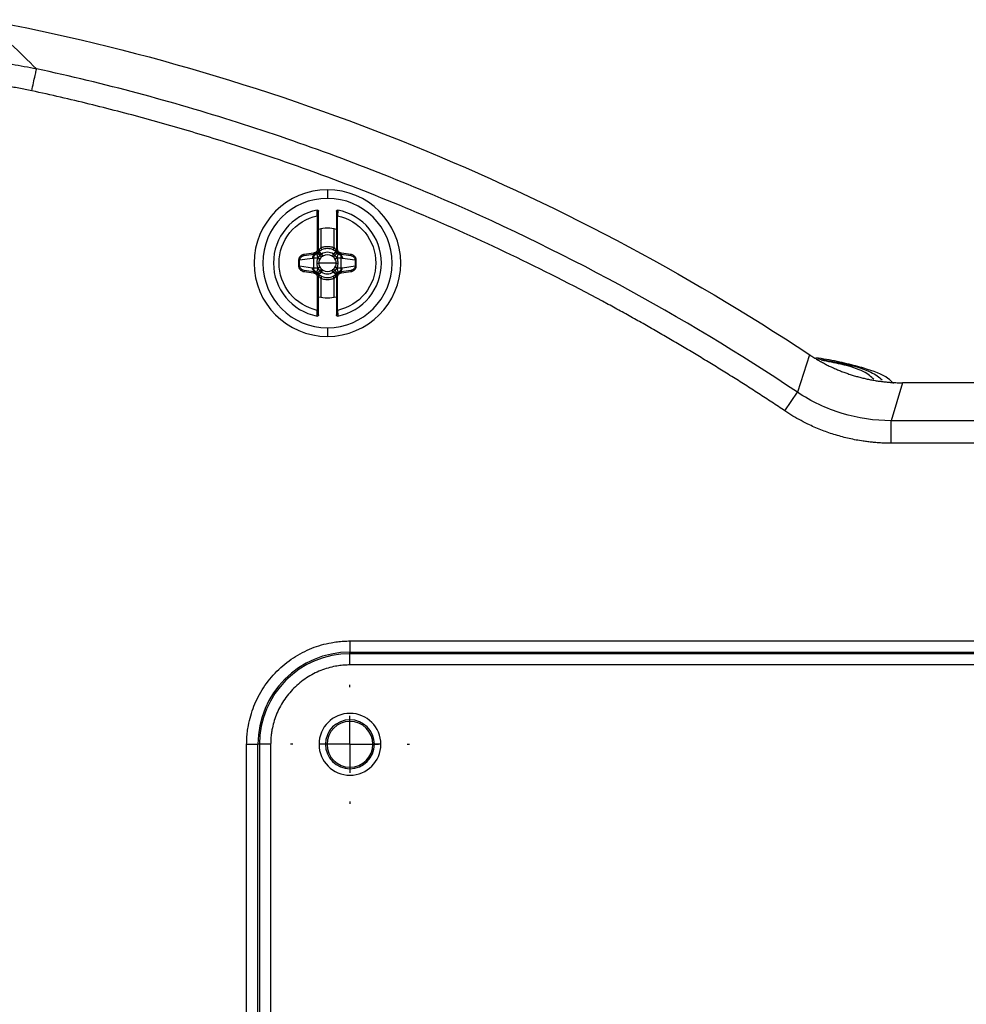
# Model space of a CAD drawing. Header units: millimetres. Extents: x 0 to 1118, y 0 to 864.
# Tile 4 of 48: x 196 to 280, y 264 to 351. Entities that reach past the tile are written whole.
import ezdxf

# ---------------------------------------------------------------- set-up
doc = ezdxf.new("R2010")
doc.units = ezdxf.units.MM
doc.linetypes.add('CENTERX2', pattern=[20.32, 12.7, -2.54, 2.54, -2.54])
doc.layers.add('CENTER', color=40, linetype='CENTERX2')

# ---------------------------------------------------------------- blocks, each defined once
blk = doc.blocks.new('SW_CENTERMARKSYMBOL_8')
at = {"layer": 'CENTER', "color": 0}
for p, q in [((0, 5.08), (0, 5.29)), ((0, 0), (0, 2.54)), ((-5.08, 0), (-5.29, 0)), ((0, 0), (-2.54, 0)), ((0, 0), (0, -2.54)), ((0, 0), (2.54, 0)), ((5.08, 0), (5.29, 0)), ((0, -5.08), (0, -5.29))]:
    blk.add_line(p, q, dxfattribs=at)

msp = doc.modelspace()

# ---------------------------------------------------------------- linework, layer by layer
for p, q in [((223.458, 336.154), (223.458, 335.386)), ((222.558, 333.841), (222.558, 330.901)), ((222.658, 330.901), (222.658, 333.841)), ((224.258, 333.841), (224.258, 330.901)), ((224.358, 330.901), (224.358, 333.841)), ((222.858, 332.681), (222.858, 330.995)), ((224.058, 330.995), (224.058, 332.678)), ((222.658, 330.736), (222.658, 330.901)), ((224.258, 330.901), (224.358, 330.901)), ((224.258, 330.901), (224.258, 330.736)), ((222.121, 330.047), (220.985, 329.887)), ((221.239, 330.252), (221.39, 330.299)), ((222.223, 330.515), (221.377, 330.396)), ((221.391, 330.297), (222.237, 330.416)), ((222.237, 330.416), (222.223, 330.515)), ((222.237, 330.416), (222.428, 330.443)), ((222.25, 329.199), (222.25, 330.074)), ((222.641, 330.593), (222.641, 330.593)), ((222.71, 330.681), (222.698, 330.672)), ((224.246, 330.65), (224.235, 330.66)), ((224.27, 330.611), (224.27, 330.611)), ((224.489, 330.443), (224.68, 330.416)), ((224.667, 329.199), (224.667, 330.074)), ((224.68, 330.416), (225.526, 330.297)), ((225.54, 330.396), (224.694, 330.515)), ((225.931, 329.887), (224.796, 330.047)), ((225.526, 330.297), (225.54, 330.396)), ((225.526, 330.299), (225.678, 330.252)), ((220.985, 329.887), (220.895, 329.887)), ((220.895, 329.887), (220.895, 329.385)), ((220.985, 329.385), (220.985, 329.887)), ((220.985, 329.385), (222.121, 329.226)), ((223.458, 329.636), (222.702, 329.636)), ((224.215, 329.636), (223.458, 329.636)), ((224.796, 329.226), (225.931, 329.385)), ((225.931, 329.887), (225.931, 329.385)), ((225.931, 329.385), (226.022, 329.385)), ((226.022, 329.385), (226.022, 329.887)), ((221.39, 328.974), (221.239, 329.021)), ((221.391, 328.976), (221.377, 328.877)), ((221.377, 328.877), (222.223, 328.758)), ((222.237, 328.857), (221.391, 328.976)), ((222.428, 328.83), (222.237, 328.857)), ((222.558, 328.371), (222.558, 325.432)), ((222.658, 328.371), (222.558, 328.371)), ((222.647, 328.662), (222.647, 328.662)), ((222.658, 328.371), (222.658, 328.537)), ((222.658, 325.432), (222.658, 328.371)), ((222.671, 328.622), (222.682, 328.612)), ((222.858, 328.278), (222.858, 326.591)), ((224.058, 326.595), (224.058, 328.278)), ((224.207, 328.592), (224.218, 328.601)), ((224.258, 328.537), (224.258, 328.371)), ((224.258, 328.371), (224.258, 325.432)), ((224.276, 328.68), (224.276, 328.679)), ((224.358, 325.432), (224.358, 328.371)), ((224.68, 328.857), (224.489, 328.83)), ((225.526, 328.976), (224.68, 328.857)), ((224.68, 328.857), (224.694, 328.758)), ((224.694, 328.758), (225.54, 328.877)), ((225.678, 329.021), (225.526, 328.974)), ((223.458, 323.886), (223.458, 323.118)), ((266.34, 321.484), (265.26, 318.148)), ((274.608, 318.996), (273.587, 315.621)), ((274.696, 318.996), (274.608, 318.996)), ((274.697, 318.996), (274.696, 318.996)), ((522.19, 318.996), (274.697, 318.996)), ((264.15, 316.488), (265.26, 318.148)), ((273.587, 313.623), (273.587, 315.621)), ((364.271, 315.621), (273.587, 315.621)), ((523.33, 313.623), (273.587, 313.623)), ((225.458, 296.051), (571.458, 296.051)), ((225.458, 296.051), (225.458, 295.052)), ((225.458, 295.052), (571.458, 295.052)), ((225.458, 294.916), (225.458, 295.052)), ((571.458, 294.916), (225.458, 294.916)), ((225.458, 293.917), (225.458, 294.916)), ((571.458, 293.917), (225.458, 293.917)), ((216.274, 225.866), (216.274, 286.866)), ((216.274, 286.866), (217.272, 286.866)), ((217.272, 225.866), (217.272, 286.866)), ((217.409, 286.866), (217.272, 286.866)), ((217.409, 286.866), (217.409, 225.866)), ((218.407, 286.866), (217.409, 286.866)), ((218.407, 286.866), (218.407, 225.866)), ((223.283, 286.866), (222.708, 286.866)), ((223.419, 286.866), (223.283, 286.866)), ((227.633, 286.866), (227.498, 286.866)), ((228.208, 286.866), (227.633, 286.866))]:
    msp.add_line(p, q)
for centre, radius, start, end in [((223.458, 329.636), 6.518, 90, 270), ((223.458, 329.636), 6.518, 270, 90), ((223.458, 329.636), 5.75, 90, 270), ((223.458, 329.636), 5.75, 270, 90), ((223.458, 329.636), 4.8, 101.03971, 258.96029), ((223.458, 329.636), 4.8, 281.03971, 78.96029), ((223.458, 329.636), 3.1, 75.04475, 104.95525), ((223.458, 329.636), 1.285, 66.17222, 113.82504), ((222.497, 330.073), 0.377, 100.54116, 183.93083), ((223.458, 329.636), 0.746, 56.66652, 123.04078), ((226.146, 329.244), 2.457, 151.033, 156.05923), ((227.433, 324.257), 6.587, 117.99226, 120.1657), ((219.483, 335.015), 6.587, 297.99226, 300.1657), ((224.42, 329.2), 0.377, 280.54116, 3.93083), ((220.771, 330.029), 2.457, 331.033, 336.05923), ((223.458, 329.636), 1.285, 246.17295, 293.82524), ((223.458, 329.636), 0.746, 236.66652, 303.04078), ((223.458, 329.636), 3.1, 255.04475, 284.95525), ((225.458, 286.866), 8.186, 90, 180), ((225.458, 286.866), 8.05, 90, 180), ((225.458, 286.866), 2.75, 0, 180), ((225.458, 286.866), 2.175, 0, 180), ((225.458, 286.866), 2.039, 0, 180), ((225.458, 286.866), 2.75, 180, 0), ((225.458, 286.866), 2.175, 180, 0), ((225.458, 286.866), 2.039, 180, 0)]:
    msp.add_arc(centre, radius, start, end)
for points in [[(197.586, 346.9), (196.065, 348.382), (194.554, 349.836), (193.053, 351.266)], [(222.716, 330.829), (222.704, 330.812), (222.694, 330.793), (222.686, 330.775)], [(222.858, 330.995), (222.803, 330.946), (222.753, 330.884), (222.716, 330.829)], [(224.215, 330.808), (224.177, 330.866), (224.121, 330.939), (224.058, 330.995)], [(224.231, 330.778), (224.226, 330.788), (224.221, 330.798), (224.215, 330.808)], [(222.25, 330.074), (222.207, 330.062), (222.164, 330.053), (222.121, 330.047)], [(222.428, 330.443), (222.451, 330.446), (222.472, 330.45), (222.491, 330.455)], [(222.598, 330.119), (222.591, 330.104), (222.583, 330.089), (222.575, 330.074)], [(222.575, 330.074), (222.656, 330.031), (222.737, 329.985), (222.793, 329.952)], [(222.598, 330.119), (222.68, 330.079), (222.765, 330.041), (222.826, 330.017)], [(222.622, 330.592), (222.628, 330.601), (222.634, 330.609), (222.642, 330.619)], [(222.641, 330.593), (222.636, 330.595), (222.63, 330.594), (222.622, 330.592)], [(222.71, 330.681), (222.679, 330.659), (222.655, 330.628), (222.641, 330.593)], [(222.71, 330.681), (222.68, 330.659), (222.655, 330.627), (222.641, 330.593)], [(222.669, 330.736), (222.675, 330.695), (222.665, 330.652), (222.642, 330.619)], [(222.669, 330.736), (222.662, 330.736), (222.658, 330.736), (222.658, 330.736)], [(222.686, 330.775), (222.699, 330.727), (222.69, 330.673), (222.661, 330.64)], [(222.661, 330.64), (222.669, 330.649), (222.68, 330.659), (222.693, 330.669)], [(222.686, 330.775), (222.679, 330.761), (222.674, 330.747), (222.669, 330.736)], [(222.693, 330.669), (222.699, 330.673), (222.705, 330.677), (222.71, 330.681)], [(222.702, 329.636), (222.702, 329.746), (222.739, 329.854), (222.793, 329.952)], [(222.793, 329.952), (222.805, 329.974), (222.815, 329.996), (222.826, 330.017)], [(222.796, 330.303), (222.844, 330.255), (222.889, 330.21), (222.923, 330.176)], [(222.826, 330.017), (222.854, 330.079), (222.882, 330.135), (222.923, 330.176)], [(222.937, 330.438), (222.93, 330.435), (222.924, 330.432), (222.917, 330.43)], [(222.917, 330.43), (222.955, 330.361), (222.99, 330.291), (223.013, 330.239)], [(222.923, 330.176), (222.948, 330.201), (222.979, 330.221), (223.013, 330.239)], [(222.937, 330.438), (222.98, 330.372), (223.021, 330.309), (223.052, 330.262)], [(223.013, 330.239), (223.026, 330.246), (223.039, 330.254), (223.052, 330.262)], [(223.868, 330.259), (223.9, 330.307), (223.941, 330.369), (223.984, 330.436)], [(223.868, 330.259), (223.879, 330.253), (223.89, 330.246), (223.9, 330.241)], [(223.9, 330.241), (223.936, 330.222), (223.968, 330.202), (223.994, 330.176)], [(223.996, 330.433), (223.992, 330.434), (223.988, 330.435), (223.984, 330.436)], [(224.12, 330.303), (224.073, 330.255), (224.028, 330.21), (223.994, 330.176)], [(223.994, 330.176), (224.035, 330.135), (224.063, 330.079), (224.091, 330.017)], [(224.091, 330.017), (224.152, 330.041), (224.237, 330.079), (224.319, 330.119)], [(224.091, 330.017), (224.101, 329.996), (224.112, 329.974), (224.123, 329.952)], [(224.123, 329.952), (224.178, 329.854), (224.215, 329.746), (224.215, 329.636)], [(224.26, 330.639), (224.229, 330.672), (224.218, 330.728), (224.231, 330.778)], [(224.249, 330.736), (224.245, 330.748), (224.239, 330.763), (224.231, 330.778)], [(224.235, 330.66), (224.239, 330.657), (224.243, 330.654), (224.248, 330.65)], [(224.27, 330.611), (224.264, 330.63), (224.251, 330.648), (224.235, 330.66)], [(224.235, 330.66), (224.251, 330.648), (224.263, 330.63), (224.27, 330.611)], [(224.275, 330.623), (224.253, 330.655), (224.244, 330.697), (224.249, 330.736)], [(224.248, 330.65), (224.253, 330.646), (224.257, 330.642), (224.26, 330.639)], [(224.258, 330.736), (224.258, 330.736), (224.255, 330.736), (224.249, 330.736)], [(224.288, 330.606), (224.28, 330.61), (224.274, 330.611), (224.27, 330.611)], [(224.275, 330.623), (224.28, 330.617), (224.284, 330.611), (224.288, 330.606)], [(224.342, 330.074), (224.334, 330.089), (224.326, 330.104), (224.319, 330.119)], [(224.425, 330.455), (224.445, 330.45), (224.466, 330.446), (224.489, 330.443)], [(224.796, 330.047), (224.753, 330.053), (224.71, 330.062), (224.667, 330.074)], [(222.121, 329.226), (222.164, 329.219), (222.207, 329.21), (222.25, 329.199)], [(222.516, 329.636), (222.586, 329.636), (222.652, 329.636), (222.702, 329.636)], [(222.575, 329.199), (222.583, 329.184), (222.591, 329.169), (222.598, 329.154)], [(222.826, 329.255), (222.765, 329.232), (222.68, 329.194), (222.598, 329.154)], [(222.793, 329.32), (222.739, 329.419), (222.702, 329.527), (222.702, 329.636)], [(222.826, 329.255), (222.815, 329.277), (222.805, 329.299), (222.793, 329.32)], [(222.796, 328.97), (222.844, 329.018), (222.889, 329.063), (222.923, 329.097)], [(222.923, 329.097), (222.882, 329.138), (222.854, 329.194), (222.826, 329.255)], [(223.016, 329.032), (222.981, 329.05), (222.949, 329.071), (222.923, 329.097)], [(223.904, 329.034), (223.891, 329.027), (223.878, 329.019), (223.865, 329.011)], [(223.994, 329.097), (223.969, 329.072), (223.938, 329.052), (223.904, 329.034)], [(224, 328.843), (223.962, 328.912), (223.927, 328.981), (223.904, 329.034)], [(224.091, 329.255), (224.063, 329.194), (224.035, 329.138), (223.994, 329.097)], [(224.12, 328.97), (224.073, 329.017), (224.028, 329.062), (223.994, 329.097)], [(224.123, 329.32), (224.112, 329.299), (224.101, 329.277), (224.091, 329.255)], [(224.319, 329.154), (224.237, 329.194), (224.152, 329.232), (224.091, 329.255)], [(224.215, 329.636), (224.215, 329.527), (224.178, 329.419), (224.123, 329.32)], [(224.342, 329.199), (224.261, 329.242), (224.179, 329.287), (224.123, 329.32)], [(224.215, 329.636), (224.265, 329.636), (224.331, 329.636), (224.401, 329.636)], [(224.319, 329.154), (224.326, 329.169), (224.334, 329.184), (224.342, 329.199)], [(224.667, 329.199), (224.71, 329.21), (224.753, 329.219), (224.796, 329.226)], [(222.491, 328.817), (222.472, 328.822), (222.451, 328.827), (222.428, 328.83)], [(222.629, 328.667), (222.637, 328.663), (222.643, 328.661), (222.647, 328.662)], [(222.642, 328.65), (222.637, 328.656), (222.633, 328.662), (222.629, 328.667)], [(222.642, 328.65), (222.663, 328.617), (222.672, 328.576), (222.668, 328.537)], [(222.647, 328.662), (222.653, 328.643), (222.666, 328.625), (222.682, 328.612)], [(222.682, 328.612), (222.666, 328.625), (222.653, 328.643), (222.647, 328.662)], [(222.669, 328.623), (222.664, 328.626), (222.66, 328.63), (222.656, 328.633)], [(222.656, 328.633), (222.688, 328.601), (222.699, 328.545), (222.686, 328.494)], [(222.658, 328.537), (222.658, 328.537), (222.661, 328.537), (222.668, 328.537)], [(222.668, 328.537), (222.672, 328.524), (222.678, 328.509), (222.686, 328.494)], [(222.682, 328.612), (222.678, 328.615), (222.674, 328.619), (222.669, 328.623)], [(222.686, 328.494), (222.69, 328.484), (222.696, 328.474), (222.702, 328.465)], [(222.702, 328.465), (222.739, 328.407), (222.795, 328.334), (222.858, 328.278)], [(222.92, 328.839), (222.925, 328.839), (222.929, 328.838), (222.933, 328.837)], [(223.049, 329.013), (223.017, 328.966), (222.976, 328.903), (222.933, 328.837)], [(223.049, 329.013), (223.038, 329.02), (223.027, 329.026), (223.016, 329.032)], [(223.98, 328.834), (223.937, 328.901), (223.896, 328.963), (223.865, 329.011)], [(223.98, 328.834), (223.987, 328.837), (223.993, 328.84), (224, 328.843)], [(224.058, 328.278), (224.114, 328.327), (224.164, 328.389), (224.2, 328.443)], [(224.2, 328.443), (224.212, 328.461), (224.223, 328.48), (224.231, 328.498)], [(224.207, 328.592), (224.237, 328.614), (224.262, 328.645), (224.276, 328.68)], [(224.207, 328.592), (224.237, 328.614), (224.262, 328.645), (224.276, 328.679)], [(224.223, 328.604), (224.217, 328.599), (224.212, 328.596), (224.207, 328.592)], [(224.231, 328.498), (224.218, 328.546), (224.226, 328.6), (224.256, 328.633)], [(224.256, 328.633), (224.247, 328.624), (224.236, 328.613), (224.223, 328.604)], [(224.231, 328.498), (224.238, 328.512), (224.243, 328.525), (224.247, 328.537)], [(224.247, 328.537), (224.242, 328.577), (224.252, 328.621), (224.274, 328.654)], [(224.247, 328.537), (224.255, 328.537), (224.258, 328.537), (224.258, 328.537)], [(224.295, 328.68), (224.289, 328.672), (224.283, 328.663), (224.274, 328.654)], [(224.276, 328.679), (224.281, 328.678), (224.287, 328.678), (224.295, 328.68)], [(224.489, 328.83), (224.466, 328.827), (224.445, 328.822), (224.425, 328.817)], [(266.265, 321.534), (266.29, 321.517), (266.315, 321.501), (266.34, 321.484)], [(266.34, 321.484), (266.354, 321.475), (266.368, 321.466), (266.382, 321.456)]]:
    msp.add_open_spline(points, degree=3)
for points, knots in [([(193.053, 351.266), (206.079, 348.802), (218.859, 345.04), (243.424, 335.063), (255.209, 328.85), (266.264, 321.533)], [0, 0, 0, 0, 0.5, 0.5, 1, 1, 1, 1]), ([(155.276, 310.69), (155.265, 310.889), (155.244, 311.285), (155.225, 311.874), (155.215, 312.457), (155.215, 313.032), (155.224, 313.599), (155.242, 314.157), (155.269, 314.706), (155.303, 315.245), (155.345, 315.775), (155.394, 316.295), (155.45, 316.804), (155.511, 317.302), (155.579, 317.789), (155.651, 318.264), (155.929, 319.935), (156.581, 322.709), (157.953, 326.518), (159.729, 330.102), (161.924, 333.487), (164.48, 336.582), (167.382, 339.369), (170.584, 341.805), (174.037, 343.852), (177.72, 345.499), (181.535, 346.7), (185.51, 347.467), (188.492, 347.693), (190.475, 347.7), (191.402, 347.68), (192.365, 347.633), (193.359, 347.556), (194.382, 347.447), (195.431, 347.303), (196.504, 347.125), (197.223, 346.976), (197.586, 346.9)], [0, 0, 0, 0, 0.009275, 0.0184383, 0.0274851, 0.0364105, 0.0452097, 0.0538782, 0.0624114, 0.070805, 0.0790546, 0.0871561, 0.0951055, 0.1028988, 0.1105324, 0.1180026, 0.1253058, 0.1893941, 0.2503488, 0.3134931, 0.3752224, 0.437819, 0.5000015, 0.562179, 0.6247808, 0.6865057, 0.7496545, 0.8106074, 0.8746976, 0.8885335, 0.9029434, 0.9179033, 0.9333874, 0.9493686, 0.965818, 0.9827057, 1, 1, 1, 1]), ([(197.162, 344.948), (197.211, 345.173), (197.263, 345.413), (197.365, 345.88), (197.414, 346.105), (197.496, 346.482), (197.528, 346.633), (197.573, 346.836), (197.584, 346.888), (197.586, 346.9)], [0, 0, 0, 0, 0.25, 0.25, 0.5, 0.5, 0.75, 0.75, 1, 1, 1, 1]), ([(265.26, 318.148), (255.014, 325.001), (244.126, 330.895), (227.107, 338.127), (221.321, 340.27), (209.572, 344.002), (203.609, 345.592), (197.586, 346.9)], [0, 0, 0, 0, 0.5, 0.5, 0.75, 0.75, 1, 1, 1, 1]), ([(197.162, 344.948), (196.971, 344.989), (196.589, 345.07), (196.013, 345.179), (195.436, 345.278), (194.858, 345.366), (194.279, 345.445), (193.699, 345.513), (193.119, 345.57), (192.537, 345.618), (191.954, 345.655), (191.37, 345.682), (190.786, 345.698), (190.2, 345.704), (188.543, 345.692), (185.814, 345.493), (182.077, 344.776), (178.446, 343.639), (174.975, 342.089), (171.704, 340.154), (168.681, 337.852), (165.939, 335.221), (163.522, 332.288), (161.454, 329.097), (159.77, 325.686), (158.485, 322.104), (157.828, 319.276), (157.521, 317.308), (157.389, 316.23), (157.293, 315.149), (157.232, 314.067), (157.207, 312.982), (157.216, 311.895), (157.252, 311.17), (157.27, 310.808)], [0, 0, 0, 0, 0.009664, 0.019311, 0.028943, 0.038565, 0.048178, 0.057786, 0.067392, 0.076999, 0.08661, 0.096228, 0.105856, 0.115497, 0.125154, 0.187708, 0.250251, 0.312716, 0.375179, 0.437588, 0.500002, 0.562407, 0.624825, 0.687279, 0.749753, 0.812287, 0.87485, 0.892768, 0.910641, 0.928488, 0.946328, 0.96418, 0.982065, 1, 1, 1, 1]), ([(264.15, 316.488), (263.758, 316.749), (262.974, 317.271), (261.79, 318.044), (260.602, 318.808), (259.409, 319.563), (258.21, 320.309), (257.007, 321.047), (255.798, 321.776), (254.583, 322.496), (253.364, 323.208), (252.139, 323.91), (250.91, 324.604), (249.674, 325.289), (246.172, 327.199), (240.324, 330.187), (231.998, 333.956), (223.508, 337.33), (216.925, 339.592), (212.354, 341.011), (209.847, 341.752), (207.33, 342.46), (204.803, 343.134), (202.266, 343.774), (199.72, 344.383), (198.015, 344.76), (197.162, 344.948)], [0, 0, 0, 0, 0.019306, 0.038606, 0.0579, 0.07719, 0.096476, 0.115761, 0.135043, 0.154326, 0.173609, 0.192894, 0.212182, 0.231474, 0.25077, 0.375662, 0.500455, 0.625169, 0.749887, 0.785591, 0.821293, 0.857, 0.892717, 0.928452, 0.964211, 1, 1, 1, 1]), ([(222.539, 334.347), (222.568, 334.353), (222.599, 334.345), (222.645, 334.308), (222.658, 334.279), (222.658, 334.249)], [0, 0, 0, 0, 0.5, 0.5, 1, 1, 1, 1]), ([(222.558, 333.841), (222.557, 333.863), (222.556, 333.906), (222.553, 333.968), (222.551, 334.025), (222.549, 334.077), (222.547, 334.123), (222.546, 334.165), (222.544, 334.222), (222.541, 334.286), (222.54, 334.338), (222.539, 334.344), (222.539, 334.347)], [0, 0, 0, 0, 0.08321, 0.162752, 0.23862, 0.310809, 0.379318, 0.444147, 0.505297, 0.673596, 0.838421, 1, 1, 1, 1]), ([(224.258, 334.249), (224.258, 334.279), (224.272, 334.308), (224.317, 334.345), (224.349, 334.353), (224.378, 334.347)], [0, 0, 0, 0, 0.5, 0.5, 1, 1, 1, 1]), ([(224.378, 334.347), (224.377, 334.347), (224.377, 334.345), (224.377, 334.332), (224.376, 334.312), (224.375, 334.283), (224.374, 334.246), (224.372, 334.191), (224.369, 334.107), (224.364, 333.985), (224.36, 333.891), (224.358, 333.841)], [0, 0, 0, 0, 0.080565, 0.161919, 0.244095, 0.327122, 0.411028, 0.495836, 0.643959, 0.812033, 1, 1, 1, 1]), ([(222.558, 325.432), (221.596, 325.638), (220.733, 326.167), (219.496, 327.698), (219.158, 328.652), (219.158, 330.62), (219.496, 331.575), (220.733, 333.105), (221.596, 333.635), (222.558, 333.841)], [0, 0, 0, 0, 0.25, 0.25, 0.5, 0.5, 0.75, 0.75, 1, 1, 1, 1]), ([(222.658, 333.841), (222.658, 333.841), (222.648, 333.841), (222.611, 333.841), (222.585, 333.841), (222.558, 333.841)], [0, 0, 0, 0, 0.5, 0.5, 1, 1, 1, 1]), ([(222.658, 333.841), (222.658, 333.947), (222.658, 334.053), (222.658, 334.204), (222.658, 334.249), (222.658, 334.249)], [0, 0, 0, 0, 0.5, 0.5, 1, 1, 1, 1]), ([(224.258, 334.249), (224.258, 334.249), (224.258, 334.204), (224.258, 334.053), (224.258, 333.947), (224.258, 333.841)], [0, 0, 0, 0, 0.5, 0.5, 1, 1, 1, 1]), ([(224.258, 333.841), (224.258, 333.841), (224.267, 333.841), (224.306, 333.841), (224.334, 333.841), (224.358, 333.841)], [0, 0, 0, 0, 0.5, 0.5, 1, 1, 1, 1]), ([(224.358, 333.841), (225.321, 333.635), (226.183, 333.105), (227.421, 331.575), (227.758, 330.62), (227.758, 328.652), (227.421, 327.698), (226.183, 326.167), (225.321, 325.638), (224.358, 325.432)], [0, 0, 0, 0, 0.25, 0.25, 0.5, 0.5, 0.75, 0.75, 1, 1, 1, 1]), ([(222.558, 330.901), (222.558, 330.808), (222.524, 330.715), (222.402, 330.575), (222.315, 330.528), (222.223, 330.515)], [0, 0, 0, 0, 0.5, 0.5, 1, 1, 1, 1]), ([(222.658, 330.901), (222.657, 330.878), (222.655, 330.831), (222.64, 330.762), (222.615, 330.696), (222.582, 330.635), (222.54, 330.579), (222.49, 330.529), (222.433, 330.487), (222.372, 330.454), (222.306, 330.429), (222.26, 330.42), (222.237, 330.416)], [0, 0, 0, 0, 0.100222, 0.200291, 0.300246, 0.400125, 0.499968, 0.599814, 0.699701, 0.799668, 0.899755, 1, 1, 1, 1]), ([(222.658, 330.901), (222.658, 330.901), (222.649, 330.901), (222.61, 330.901), (222.582, 330.901), (222.558, 330.901)], [0, 0, 0, 0, 0.5, 0.5, 1, 1, 1, 1]), ([(222.716, 330.829), (222.727, 330.8), (222.733, 330.766), (222.726, 330.708), (222.713, 330.683), (222.693, 330.669)], [0, 0, 0, 0, 0.5, 0.5, 1, 1, 1, 1]), ([(222.693, 330.669), (222.705, 330.677), (222.728, 330.694), (222.767, 330.72), (222.814, 330.749), (222.871, 330.78), (222.917, 330.801), (222.939, 330.812)], [0, 0, 0, 0, 0.177982, 0.353743, 0.527652, 0.762772, 1, 1, 1, 1]), ([(222.858, 330.995), (222.897, 331.011), (222.973, 331.042), (223.091, 331.077), (223.212, 331.103), (223.334, 331.118), (223.486, 331.124), (223.664, 331.112), (223.867, 331.071), (223.994, 331.02), (224.058, 330.995)], [0, 0, 0, 0, 0.1006569, 0.2002973, 0.2996195, 0.399329, 0.5001226, 0.6671966, 0.8327338, 1, 1, 1, 1]), ([(222.858, 330.995), (222.88, 330.947), (222.901, 330.899), (222.931, 330.831), (222.939, 330.812), (222.939, 330.812)], [0, 0, 0, 0, 0.5, 0.5, 1, 1, 1, 1]), ([(223.977, 330.812), (223.977, 330.812), (223.986, 330.831), (224.016, 330.899), (224.037, 330.947), (224.058, 330.995)], [0, 0, 0, 0, 0.5, 0.5, 1, 1, 1, 1]), ([(223.977, 330.812), (223.992, 330.805), (224.024, 330.79), (224.074, 330.765), (224.145, 330.724), (224.205, 330.683), (224.239, 330.657), (224.248, 330.65)], [0, 0, 0, 0, 0.135654, 0.293465, 0.474264, 0.863534, 1, 1, 1, 1]), ([(224.248, 330.65), (224.228, 330.666), (224.214, 330.69), (224.203, 330.748), (224.206, 330.779), (224.215, 330.808)], [0, 0, 0, 0, 0.5, 0.5, 1, 1, 1, 1]), ([(224.68, 330.416), (224.657, 330.42), (224.611, 330.429), (224.545, 330.454), (224.483, 330.487), (224.427, 330.529), (224.353, 330.603), (224.28, 330.724), (224.259, 330.841), (224.258, 330.9), (224.258, 330.901)], [0, 0, 0, 0, 0.100429, 0.200709, 0.300879, 0.400977, 0.501043, 0.747195, 0.993978, 1, 1, 1, 1]), ([(224.694, 330.515), (224.602, 330.528), (224.515, 330.575), (224.393, 330.715), (224.358, 330.808), (224.358, 330.901)], [0, 0, 0, 0, 0.5, 0.5, 1, 1, 1, 1]), ([(221.377, 330.396), (221.35, 330.391), (221.299, 330.382), (221.226, 330.356), (221.159, 330.323), (221.099, 330.284), (221.048, 330.24), (221.003, 330.191), (220.967, 330.14), (220.939, 330.088), (220.918, 330.036), (220.904, 329.985), (220.896, 329.935), (220.895, 329.903), (220.895, 329.887)], [0, 0, 0, 0, 0.104916, 0.205926, 0.303004, 0.396206, 0.485501, 0.570922, 0.652393, 0.729926, 0.803479, 0.873053, 0.938604, 1, 1, 1, 1]), ([(220.985, 329.887), (220.986, 329.99), (221.034, 330.09), (221.185, 330.236), (221.286, 330.282), (221.391, 330.297)], [0, 0, 0, 0, 0.5, 0.5, 1, 1, 1, 1]), ([(221.391, 330.297), (221.391, 330.297), (221.389, 330.307), (221.384, 330.345), (221.38, 330.373), (221.377, 330.396)], [0, 0, 0, 0, 0.5, 0.5, 1, 1, 1, 1]), ([(222.25, 330.074), (222.249, 330.096), (222.249, 330.136), (222.263, 330.214), (222.292, 330.288), (222.338, 330.354), (222.381, 330.396), (222.432, 330.432), (222.47, 330.447), (222.491, 330.455)], [0, 0, 0, 0, 0.130826, 0.235825, 0.47108, 0.603467, 0.735804, 0.85261, 1, 1, 1, 1]), ([(222.575, 330.074), (222.506, 330.074), (222.439, 330.074), (222.325, 330.074), (222.279, 330.074), (222.25, 330.074)], [0, 0, 0, 0, 0.5, 0.5, 1, 1, 1, 1]), ([(222.491, 330.455), (222.509, 330.462), (222.545, 330.476), (222.574, 330.501), (222.588, 330.513)], [0, 0, 0, 0, 0.507, 1, 1, 1, 1]), ([(222.491, 330.455), (222.492, 330.454), (222.492, 330.452), (222.495, 330.441), (222.501, 330.423), (222.51, 330.396), (222.522, 330.358), (222.538, 330.31), (222.555, 330.254), (222.576, 330.189), (222.59, 330.144), (222.598, 330.119)], [0, 0, 0, 0, 0.092239, 0.184572, 0.28143, 0.385977, 0.500101, 0.61655, 0.750057, 0.861085, 1, 1, 1, 1]), ([(222.575, 330.074), (222.564, 330.031), (222.545, 329.951), (222.527, 329.837), (222.517, 329.734), (222.516, 329.669), (222.516, 329.636)], [0, 0, 0, 0, 0.299652, 0.55453, 0.781678, 1, 1, 1, 1]), ([(222.588, 330.513), (222.599, 330.525), (222.62, 330.549), (222.634, 330.578), (222.641, 330.593)], [0, 0, 0, 0, 0.49734, 1, 1, 1, 1]), ([(222.588, 330.513), (222.59, 330.511), (222.609, 330.492), (222.685, 330.415), (222.741, 330.359), (222.796, 330.303)], [0, 0, 0, 0, 0.5, 0.5, 1, 1, 1, 1]), ([(222.796, 330.303), (222.782, 330.288), (222.75, 330.258), (222.709, 330.219), (222.656, 330.174), (222.622, 330.141), (222.598, 330.119)], [0, 0, 0, 0, 0.230367, 0.480028, 0.633695, 1, 1, 1, 1]), ([(222.622, 330.592), (222.629, 330.607), (222.643, 330.637), (222.656, 330.685), (222.658, 330.719), (222.658, 330.736)], [0, 0, 0, 0, 0.323707, 0.656853, 1, 1, 1, 1]), ([(222.669, 330.736), (222.668, 330.729), (222.664, 330.703), (222.654, 330.664), (222.638, 330.623), (222.627, 330.602), (222.622, 330.592)], [0, 0, 0, 0, 0.152184, 0.530321, 0.785824, 1, 1, 1, 1]), ([(222.641, 330.593), (222.641, 330.593), (222.642, 330.592), (222.649, 330.589), (222.662, 330.582), (222.688, 330.569), (222.733, 330.544), (222.81, 330.501), (222.882, 330.453), (222.917, 330.43)], [0, 0, 0, 0, 0.06245, 0.125023, 0.250177, 0.368925, 0.500322, 0.756826, 1, 1, 1, 1]), ([(222.642, 330.619), (222.645, 330.622), (222.65, 330.629), (222.657, 330.636), (222.661, 330.64)], [0, 0, 0, 0, 0.509187, 1, 1, 1, 1]), ([(222.71, 330.681), (222.711, 330.68), (222.713, 330.678), (222.725, 330.665), (222.746, 330.644), (222.782, 330.607), (222.844, 330.543), (222.903, 330.476), (222.937, 330.438)], [0, 0, 0, 0, 0.111026, 0.230944, 0.359666, 0.497271, 0.712512, 1, 1, 1, 1]), ([(222.917, 330.43), (222.896, 330.407), (222.856, 330.364), (222.815, 330.322), (222.796, 330.303)], [0, 0, 0, 0, 0.536732, 1, 1, 1, 1]), ([(223.984, 330.436), (223.83, 330.537), (223.646, 330.593), (223.276, 330.594), (223.092, 330.539), (222.937, 330.438)], [0, 0, 0, 0, 0.5, 0.5, 1, 1, 1, 1]), ([(223.984, 330.436), (223.999, 330.451), (224.027, 330.478), (224.066, 330.515), (224.098, 330.544), (224.124, 330.567), (224.144, 330.585), (224.18, 330.616), (224.223, 330.651), (224.231, 330.657), (224.235, 330.66)], [0, 0, 0, 0, 0.116826, 0.221027, 0.312349, 0.390766, 0.456277, 0.508858, 0.774523, 1, 1, 1, 1]), ([(223.996, 330.433), (224.013, 330.446), (224.048, 330.472), (224.098, 330.507), (224.146, 330.539), (224.202, 330.575), (224.255, 330.604), (224.265, 330.608), (224.27, 330.611)], [0, 0, 0, 0, 0.120273, 0.245486, 0.3742, 0.504709, 0.759651, 1, 1, 1, 1]), ([(224.12, 330.303), (224.101, 330.323), (224.069, 330.355), (224.027, 330.398), (224.006, 330.423), (223.996, 330.433)], [0, 0, 0, 0, 0.458667, 0.760554, 1, 1, 1, 1]), ([(224.329, 330.513), (224.327, 330.511), (224.307, 330.491), (224.23, 330.414), (224.175, 330.358), (224.12, 330.303)], [0, 0, 0, 0, 0.5, 0.5, 1, 1, 1, 1]), ([(224.319, 330.119), (224.302, 330.134), (224.267, 330.167), (224.2, 330.227), (224.151, 330.273), (224.12, 330.303)], [0, 0, 0, 0, 0.255023, 0.528662, 1, 1, 1, 1]), ([(224.288, 330.606), (224.282, 330.619), (224.269, 330.647), (224.257, 330.691), (224.252, 330.721), (224.249, 330.736)], [0, 0, 0, 0, 0.3233, 0.659901, 1, 1, 1, 1]), ([(224.258, 330.736), (224.258, 330.735), (224.258, 330.712), (224.263, 330.667), (224.28, 330.626), (224.288, 330.606)], [0, 0, 0, 0, 0.019293, 0.51972, 1, 1, 1, 1]), ([(224.26, 330.639), (224.263, 330.637), (224.268, 330.631), (224.273, 330.626), (224.275, 330.623)], [0, 0, 0, 0, 0.465236, 1, 1, 1, 1]), ([(224.27, 330.611), (224.277, 330.592), (224.29, 330.556), (224.316, 330.528), (224.329, 330.513)], [0, 0, 0, 0, 0.506108, 1, 1, 1, 1]), ([(224.319, 330.119), (224.324, 330.136), (224.335, 330.168), (224.348, 330.212), (224.364, 330.26), (224.379, 330.31), (224.398, 330.368), (224.413, 330.416), (224.424, 330.448), (224.425, 330.453), (224.425, 330.455)], [0, 0, 0, 0, 0.095827, 0.179251, 0.250284, 0.383821, 0.500387, 0.684925, 0.846606, 1, 1, 1, 1]), ([(224.329, 330.513), (224.343, 330.501), (224.372, 330.476), (224.407, 330.462), (224.425, 330.455)], [0, 0, 0, 0, 0.492819, 1, 1, 1, 1]), ([(224.667, 330.074), (224.638, 330.074), (224.592, 330.074), (224.478, 330.074), (224.411, 330.074), (224.342, 330.074)], [0, 0, 0, 0, 0.5, 0.5, 1, 1, 1, 1]), ([(224.401, 329.636), (224.401, 329.669), (224.399, 329.736), (224.389, 329.839), (224.372, 329.953), (224.352, 330.031), (224.342, 330.074)], [0, 0, 0, 0, 0.2209442, 0.4509199, 0.7038917, 1, 1, 1, 1]), ([(224.425, 330.455), (224.441, 330.449), (224.47, 330.438), (224.517, 330.41), (224.564, 330.371), (224.618, 330.301), (224.652, 330.223), (224.667, 330.14), (224.667, 330.098), (224.667, 330.074)], [0, 0, 0, 0, 0.108447, 0.199934, 0.350086, 0.500235, 0.749799, 0.860378, 1, 1, 1, 1]), ([(224.489, 330.443), (224.575, 330.431), (224.656, 330.383), (224.768, 330.239), (224.798, 330.143), (224.796, 330.047)], [0, 0, 0, 0, 0.5, 0.5, 1, 1, 1, 1]), ([(224.68, 330.416), (224.68, 330.416), (224.682, 330.426), (224.687, 330.464), (224.691, 330.492), (224.694, 330.515)], [0, 0, 0, 0, 0.5, 0.5, 1, 1, 1, 1]), ([(225.526, 330.297), (225.631, 330.282), (225.732, 330.236), (225.883, 330.09), (225.931, 329.99), (225.931, 329.887)], [0, 0, 0, 0, 0.5, 0.5, 1, 1, 1, 1]), ([(226.022, 329.887), (226.021, 329.908), (226.019, 329.952), (226.005, 330.02), (225.978, 330.09), (225.939, 330.159), (225.885, 330.225), (225.817, 330.285), (225.736, 330.336), (225.643, 330.376), (225.575, 330.389), (225.54, 330.396)], [0, 0, 0, 0, 0.082999, 0.173132, 0.270354, 0.374602, 0.485815, 0.60395, 0.728998, 0.860991, 1, 1, 1, 1]), ([(220.895, 329.385), (220.895, 329.364), (220.897, 329.32), (220.912, 329.253), (220.938, 329.183), (220.978, 329.114), (221.032, 329.047), (221.1, 328.987), (221.181, 328.936), (221.274, 328.896), (221.342, 328.883), (221.377, 328.877)], [0, 0, 0, 0, 0.082999, 0.173132, 0.270354, 0.374602, 0.485815, 0.60395, 0.728998, 0.860991, 1, 1, 1, 1]), ([(220.985, 329.385), (220.978, 329.385), (220.966, 329.385), (220.934, 329.385), (220.914, 329.385), (220.895, 329.385)], [0, 0, 0, 0, 0.5, 0.5, 1, 1, 1, 1]), ([(221.391, 328.976), (221.286, 328.99), (221.185, 329.037), (221.034, 329.182), (220.986, 329.283), (220.985, 329.385)], [0, 0, 0, 0, 0.5, 0.5, 1, 1, 1, 1]), ([(222.428, 328.83), (222.342, 328.842), (222.261, 328.89), (222.149, 329.034), (222.119, 329.13), (222.121, 329.226)], [0, 0, 0, 0, 0.5, 0.5, 1, 1, 1, 1]), ([(222.491, 328.817), (222.476, 328.823), (222.447, 328.834), (222.4, 328.862), (222.353, 328.902), (222.298, 328.971), (222.265, 329.05), (222.249, 329.132), (222.25, 329.175), (222.25, 329.199)], [0, 0, 0, 0, 0.108448, 0.199934, 0.350086, 0.500235, 0.749799, 0.860378, 1, 1, 1, 1]), ([(222.25, 329.199), (222.279, 329.199), (222.325, 329.199), (222.439, 329.199), (222.506, 329.199), (222.575, 329.199)], [0, 0, 0, 0, 0.5, 0.5, 1, 1, 1, 1]), ([(222.598, 329.154), (222.592, 329.137), (222.582, 329.104), (222.568, 329.061), (222.553, 329.013), (222.538, 328.963), (222.519, 328.905), (222.504, 328.857), (222.493, 328.824), (222.492, 328.82), (222.491, 328.817)], [0, 0, 0, 0, 0.095827, 0.179251, 0.250284, 0.383821, 0.500387, 0.684925, 0.846606, 1, 1, 1, 1]), ([(222.516, 329.636), (222.516, 329.604), (222.517, 329.537), (222.528, 329.434), (222.545, 329.32), (222.565, 329.241), (222.575, 329.199)], [0, 0, 0, 0, 0.220944, 0.45092, 0.703892, 1, 1, 1, 1]), ([(222.598, 329.154), (222.615, 329.138), (222.65, 329.106), (222.717, 329.046), (222.766, 328.999), (222.796, 328.97)], [0, 0, 0, 0, 0.255023, 0.528662, 1, 1, 1, 1]), ([(224.12, 328.97), (224.135, 328.984), (224.166, 329.014), (224.208, 329.054), (224.261, 329.099), (224.295, 329.131), (224.319, 329.154)], [0, 0, 0, 0, 0.230367, 0.480028, 0.633695, 1, 1, 1, 1]), ([(224.425, 328.817), (224.425, 328.818), (224.425, 328.82), (224.421, 328.831), (224.415, 328.85), (224.406, 328.877), (224.395, 328.914), (224.379, 328.963), (224.362, 329.019), (224.341, 329.084), (224.327, 329.129), (224.319, 329.154)], [0, 0, 0, 0, 0.092239, 0.184572, 0.28143, 0.385977, 0.500102, 0.61655, 0.750057, 0.861085, 1, 1, 1, 1]), ([(224.342, 329.199), (224.352, 329.242), (224.372, 329.321), (224.389, 329.435), (224.399, 329.538), (224.401, 329.604), (224.401, 329.636)], [0, 0, 0, 0, 0.299652, 0.55453, 0.781678, 1, 1, 1, 1]), ([(224.342, 329.199), (224.411, 329.199), (224.478, 329.199), (224.592, 329.199), (224.638, 329.199), (224.667, 329.199)], [0, 0, 0, 0, 0.5, 0.5, 1, 1, 1, 1]), ([(224.667, 329.199), (224.667, 329.176), (224.667, 329.136), (224.654, 329.058), (224.625, 328.985), (224.579, 328.919), (224.536, 328.877), (224.485, 328.841), (224.447, 328.826), (224.425, 328.817)], [0, 0, 0, 0, 0.130826, 0.235825, 0.47108, 0.603467, 0.735804, 0.85261, 1, 1, 1, 1]), ([(225.931, 329.385), (225.931, 329.283), (225.883, 329.182), (225.732, 329.037), (225.631, 328.99), (225.526, 328.976)], [0, 0, 0, 0, 0.5, 0.5, 1, 1, 1, 1]), ([(225.54, 328.877), (225.566, 328.881), (225.618, 328.89), (225.691, 328.916), (225.758, 328.949), (225.817, 328.989), (225.869, 329.033), (225.913, 329.081), (225.95, 329.132), (225.978, 329.184), (225.999, 329.237), (226.013, 329.288), (226.021, 329.338), (226.022, 329.37), (226.022, 329.385)], [0, 0, 0, 0, 0.104916, 0.205926, 0.303004, 0.396206, 0.485501, 0.570922, 0.652393, 0.729926, 0.803479, 0.873053, 0.938604, 1, 1, 1, 1]), ([(225.931, 329.887), (225.939, 329.887), (225.951, 329.887), (225.983, 329.887), (226.003, 329.887), (226.022, 329.887)], [0, 0, 0, 0, 0.5, 0.5, 1, 1, 1, 1]), ([(222.237, 328.857), (222.237, 328.857), (222.235, 328.847), (222.23, 328.808), (222.226, 328.781), (222.223, 328.758)], [0, 0, 0, 0, 0.5, 0.5, 1, 1, 1, 1]), ([(222.223, 328.758), (222.315, 328.745), (222.402, 328.698), (222.524, 328.557), (222.558, 328.464), (222.558, 328.371)], [0, 0, 0, 0, 0.5, 0.5, 1, 1, 1, 1]), ([(222.237, 328.857), (222.26, 328.852), (222.306, 328.844), (222.372, 328.819), (222.433, 328.786), (222.49, 328.744), (222.54, 328.694), (222.582, 328.638), (222.615, 328.576), (222.64, 328.51), (222.655, 328.442), (222.657, 328.395), (222.658, 328.371)], [0, 0, 0, 0, 0.100222, 0.200291, 0.300246, 0.400125, 0.499968, 0.599814, 0.699701, 0.799668, 0.899755, 1, 1, 1, 1]), ([(222.588, 328.759), (222.574, 328.772), (222.545, 328.797), (222.509, 328.811), (222.491, 328.817)], [0, 0, 0, 0, 0.492809, 1, 1, 1, 1]), ([(222.588, 328.759), (222.59, 328.761), (222.61, 328.781), (222.686, 328.859), (222.742, 328.915), (222.796, 328.97)], [0, 0, 0, 0, 0.5, 0.5, 1, 1, 1, 1]), ([(222.647, 328.662), (222.64, 328.68), (222.626, 328.716), (222.601, 328.745), (222.588, 328.759)], [0, 0, 0, 0, 0.506108, 1, 1, 1, 1]), ([(222.658, 328.537), (222.657, 328.56), (222.654, 328.605), (222.637, 328.647), (222.629, 328.667)], [0, 0, 0, 0, 0.5104765, 1, 1, 1, 1]), ([(222.629, 328.667), (222.635, 328.653), (222.647, 328.626), (222.66, 328.582), (222.665, 328.552), (222.668, 328.537)], [0, 0, 0, 0, 0.323353, 0.659953, 1, 1, 1, 1]), ([(222.656, 328.633), (222.654, 328.636), (222.648, 328.642), (222.644, 328.647), (222.642, 328.65)], [0, 0, 0, 0, 0.470862, 1, 1, 1, 1]), ([(222.92, 328.839), (222.903, 328.826), (222.869, 328.801), (222.818, 328.766), (222.77, 328.734), (222.715, 328.698), (222.661, 328.669), (222.652, 328.664), (222.647, 328.662)], [0, 0, 0, 0, 0.1202733, 0.2454857, 0.3742003, 0.5047089, 0.7596512, 1, 1, 1, 1]), ([(222.669, 328.623), (222.689, 328.607), (222.703, 328.582), (222.714, 328.525), (222.711, 328.493), (222.702, 328.465)], [0, 0, 0, 0, 0.5, 0.5, 1, 1, 1, 1]), ([(222.939, 328.461), (222.924, 328.468), (222.892, 328.482), (222.843, 328.508), (222.772, 328.549), (222.711, 328.59), (222.677, 328.616), (222.669, 328.623)], [0, 0, 0, 0, 0.135621, 0.293429, 0.474253, 0.863571, 1, 1, 1, 1]), ([(222.933, 328.837), (222.918, 328.822), (222.889, 328.794), (222.851, 328.758), (222.819, 328.728), (222.793, 328.705), (222.773, 328.688), (222.736, 328.656), (222.694, 328.622), (222.686, 328.615), (222.682, 328.612)], [0, 0, 0, 0, 0.116826, 0.221027, 0.312349, 0.390766, 0.456277, 0.508858, 0.774523, 1, 1, 1, 1]), ([(222.796, 328.97), (222.816, 328.95), (222.848, 328.917), (222.889, 328.874), (222.911, 328.85), (222.92, 328.839)], [0, 0, 0, 0, 0.458667, 0.760554, 1, 1, 1, 1]), ([(222.939, 328.461), (222.939, 328.461), (222.931, 328.441), (222.901, 328.373), (222.88, 328.326), (222.858, 328.278)], [0, 0, 0, 0, 0.5, 0.5, 1, 1, 1, 1]), ([(224.058, 328.278), (224.02, 328.262), (223.944, 328.23), (223.825, 328.195), (223.705, 328.17), (223.582, 328.155), (223.431, 328.148), (223.253, 328.161), (223.05, 328.202), (222.922, 328.253), (222.858, 328.278)], [0, 0, 0, 0, 0.100657, 0.200297, 0.29962, 0.399329, 0.500123, 0.667197, 0.832734, 1, 1, 1, 1]), ([(222.933, 328.837), (223.087, 328.735), (223.271, 328.68), (223.641, 328.679), (223.825, 328.733), (223.98, 328.834)], [0, 0, 0, 0, 0.5, 0.5, 1, 1, 1, 1]), ([(224.223, 328.604), (224.212, 328.595), (224.189, 328.579), (224.15, 328.553), (224.103, 328.524), (224.045, 328.492), (224, 328.471), (223.977, 328.461)], [0, 0, 0, 0, 0.177981, 0.353741, 0.527649, 0.76276, 1, 1, 1, 1]), ([(224.058, 328.278), (224.037, 328.326), (224.016, 328.373), (223.986, 328.441), (223.977, 328.461), (223.977, 328.461)], [0, 0, 0, 0, 0.5, 0.5, 1, 1, 1, 1]), ([(224.207, 328.592), (224.206, 328.593), (224.204, 328.595), (224.191, 328.608), (224.17, 328.629), (224.134, 328.665), (224.073, 328.73), (224.014, 328.796), (223.98, 328.834)], [0, 0, 0, 0, 0.111026, 0.230944, 0.359666, 0.497271, 0.712512, 1, 1, 1, 1]), ([(224, 328.843), (224.021, 328.866), (224.061, 328.908), (224.101, 328.95), (224.12, 328.97)], [0, 0, 0, 0, 0.536732, 1, 1, 1, 1]), ([(224.276, 328.68), (224.275, 328.68), (224.274, 328.68), (224.268, 328.683), (224.255, 328.69), (224.229, 328.704), (224.183, 328.729), (224.107, 328.772), (224.035, 328.82), (224, 328.843)], [0, 0, 0, 0, 0.06245, 0.125023, 0.250177, 0.368925, 0.500322, 0.756826, 1, 1, 1, 1]), ([(224.329, 328.759), (224.327, 328.761), (224.308, 328.781), (224.231, 328.858), (224.176, 328.914), (224.12, 328.97)], [0, 0, 0, 0, 0.5, 0.5, 1, 1, 1, 1]), ([(224.2, 328.443), (224.189, 328.473), (224.184, 328.506), (224.191, 328.565), (224.204, 328.589), (224.223, 328.604)], [0, 0, 0, 0, 0.5, 0.5, 1, 1, 1, 1]), ([(224.247, 328.537), (224.249, 328.544), (224.253, 328.57), (224.263, 328.609), (224.278, 328.649), (224.29, 328.67), (224.295, 328.68)], [0, 0, 0, 0, 0.1521843, 0.5303217, 0.7858306, 1, 1, 1, 1]), ([(224.274, 328.654), (224.272, 328.65), (224.266, 328.644), (224.259, 328.636), (224.256, 328.633)], [0, 0, 0, 0, 0.509187, 1, 1, 1, 1]), ([(224.258, 328.371), (224.258, 328.373), (224.258, 328.413), (224.269, 328.492), (224.31, 328.601), (224.376, 328.698), (224.463, 328.775), (224.566, 328.833), (224.642, 328.849), (224.68, 328.857)], [0, 0, 0, 0, 0.006018, 0.171952, 0.337541, 0.502963, 0.668396, 0.834016, 1, 1, 1, 1]), ([(224.295, 328.68), (224.289, 328.669), (224.278, 328.647), (224.264, 328.601), (224.258, 328.563), (224.258, 328.537), (224.258, 328.537)], [0, 0, 0, 0, 0.24212, 0.489491, 0.98262, 1, 1, 1, 1]), ([(224.258, 328.371), (224.258, 328.371), (224.268, 328.371), (224.307, 328.371), (224.335, 328.371), (224.358, 328.371)], [0, 0, 0, 0, 0.5, 0.5, 1, 1, 1, 1]), ([(224.329, 328.759), (224.318, 328.748), (224.296, 328.724), (224.283, 328.694), (224.276, 328.68)], [0, 0, 0, 0, 0.4973388, 1, 1, 1, 1]), ([(224.425, 328.817), (224.407, 328.811), (224.372, 328.797), (224.343, 328.772), (224.329, 328.759)], [0, 0, 0, 0, 0.50699, 1, 1, 1, 1]), ([(224.358, 328.371), (224.358, 328.464), (224.393, 328.557), (224.515, 328.698), (224.602, 328.745), (224.694, 328.758)], [0, 0, 0, 0, 0.5, 0.5, 1, 1, 1, 1]), ([(225.526, 328.976), (225.526, 328.976), (225.527, 328.966), (225.533, 328.927), (225.537, 328.9), (225.54, 328.877)], [0, 0, 0, 0, 0.5, 0.5, 1, 1, 1, 1]), ([(222.539, 324.925), (222.539, 324.926), (222.539, 324.928), (222.54, 324.94), (222.54, 324.961), (222.541, 324.99), (222.543, 325.027), (222.545, 325.082), (222.548, 325.166), (222.552, 325.288), (222.556, 325.382), (222.558, 325.432)], [0, 0, 0, 0, 0.080565, 0.161919, 0.244095, 0.327122, 0.411028, 0.495836, 0.643959, 0.812033, 1, 1, 1, 1]), ([(222.658, 325.023), (222.658, 324.994), (222.645, 324.965), (222.599, 324.927), (222.568, 324.919), (222.539, 324.925)], [0, 0, 0, 0, 0.5, 0.5, 1, 1, 1, 1]), ([(222.658, 325.432), (222.658, 325.432), (222.649, 325.432), (222.611, 325.432), (222.583, 325.432), (222.558, 325.432)], [0, 0, 0, 0, 0.5, 0.5, 1, 1, 1, 1]), ([(222.658, 325.023), (222.658, 325.023), (222.658, 325.068), (222.658, 325.22), (222.658, 325.326), (222.658, 325.432)], [0, 0, 0, 0, 0.5, 0.5, 1, 1, 1, 1]), ([(224.358, 325.432), (224.334, 325.432), (224.306, 325.432), (224.267, 325.432), (224.258, 325.432), (224.258, 325.432)], [0, 0, 0, 0, 0.5, 0.5, 1, 1, 1, 1]), ([(224.258, 325.432), (224.258, 325.326), (224.258, 325.22), (224.258, 325.068), (224.258, 325.023), (224.258, 325.023)], [0, 0, 0, 0, 0.5, 0.5, 1, 1, 1, 1]), ([(224.378, 324.925), (224.349, 324.919), (224.317, 324.927), (224.272, 324.965), (224.258, 324.994), (224.258, 325.023)], [0, 0, 0, 0, 0.5, 0.5, 1, 1, 1, 1]), ([(224.358, 325.432), (224.359, 325.41), (224.361, 325.367), (224.364, 325.305), (224.366, 325.248), (224.368, 325.196), (224.37, 325.149), (224.371, 325.108), (224.373, 325.05), (224.375, 324.987), (224.377, 324.935), (224.377, 324.928), (224.378, 324.925)], [0, 0, 0, 0, 0.08321, 0.162752, 0.23862, 0.310809, 0.379318, 0.444147, 0.505297, 0.673596, 0.838421, 1, 1, 1, 1]), ([(266.382, 321.456), (266.492, 321.385), (266.711, 321.244), (267.047, 321.042), (267.39, 320.848), (267.738, 320.662), (268.092, 320.485), (268.451, 320.318), (268.815, 320.159), (269.184, 320.01), (269.557, 319.871), (269.934, 319.742), (270.314, 319.623), (270.697, 319.514), (271.083, 319.415), (271.471, 319.326), (271.861, 319.248), (272.253, 319.18), (272.645, 319.123), (273.038, 319.077), (273.431, 319.04), (273.824, 319.015), (274.216, 318.999), (274.477, 318.997), (274.608, 318.996)], [0, 0, 0, 0, 0.044894, 0.089944, 0.135136, 0.180454, 0.225884, 0.27141, 0.317017, 0.362689, 0.40841, 0.454164, 0.499935, 0.545707, 0.591465, 0.637191, 0.682871, 0.728487, 0.774025, 0.819469, 0.864804, 0.910013, 0.955084, 1, 1, 1, 1]), ([(273.809, 318.945), (273.656, 319.098), (273.106, 319.646), (271.608, 320.179), (269.668, 320.707), (268.232, 321.013), (267.224, 321.164), (266.906, 321.212)], [0, 0, 0, 0, 0.13999, 0.501566, 0.697818, 0.904417, 1, 1, 1, 1]), ([(267.055, 321.143), (267.984, 320.974), (269.976, 320.613), (271.989, 319.952), (272.515, 319.491), (272.778, 319.261)], [0, 0, 0, 0, 0.304682, 0.653114, 1, 1, 1, 1]), ([(272.054, 319.306), (271.811, 319.533), (271.324, 319.987), (269.616, 320.577), (267.985, 320.88), (267.376, 320.993)], [0, 0, 0, 0, 0.385842, 0.770747, 1, 1, 1, 1]), ([(273.587, 315.621), (272.117, 315.62), (270.644, 315.839), (267.828, 316.694), (266.483, 317.331), (265.26, 318.148)], [0, 0, 0, 0, 0.5, 0.5, 1, 1, 1, 1]), ([(273.587, 313.623), (273.448, 313.624), (273.17, 313.626), (272.753, 313.642), (272.337, 313.668), (271.922, 313.703), (271.508, 313.749), (270.819, 313.843), (269.862, 314.021), (268.652, 314.341), (267.468, 314.748), (266.446, 315.187), (265.577, 315.625), (264.85, 316.034), (264.383, 316.337), (264.15, 316.488)], [0, 0, 0, 0, 0.041716, 0.083383, 0.125026, 0.166672, 0.208344, 0.250068, 0.375004, 0.50001, 0.624961, 0.749951, 0.833317, 0.916599, 1, 1, 1, 1]), ([(216.274, 286.866), (216.274, 286.96), (216.276, 287.147), (216.289, 287.426), (216.31, 287.705), (216.34, 287.984), (216.379, 288.261), (216.459, 288.738), (216.617, 289.408), (216.909, 290.264), (217.289, 291.099), (217.92, 292.179), (218.917, 293.407), (220.146, 294.405), (221.226, 295.036), (222.06, 295.415), (222.916, 295.707), (223.677, 295.887), (224.34, 295.988), (224.898, 296.041), (225.271, 296.048), (225.458, 296.051)], [0, 0, 0, 0, 0.019453, 0.038872, 0.058274, 0.077679, 0.097104, 0.116567, 0.178312, 0.240094, 0.304413, 0.368769, 0.500007, 0.631244, 0.695564, 0.75992, 0.821665, 0.883447, 0.922314, 0.961117, 1, 1, 1, 1]), ([(225.458, 293.917), (225.372, 293.916), (225.2, 293.915), (224.943, 293.9), (224.686, 293.877), (224.43, 293.844), (224.035, 293.778), (223.507, 293.654), (222.85, 293.429), (222.209, 293.138), (221.38, 292.654), (220.437, 291.888), (219.671, 290.945), (219.187, 290.115), (218.895, 289.475), (218.671, 288.818), (218.534, 288.234), (218.456, 287.725), (218.415, 287.296), (218.41, 287.01), (218.407, 286.866)], [0, 0, 0, 0, 0.023337, 0.04663, 0.069912, 0.093213, 0.116565, 0.178305, 0.240092, 0.304406, 0.368768, 0.500006, 0.631244, 0.695558, 0.759919, 0.821659, 0.883446, 0.922311, 0.961114, 1, 1, 1, 1])]:
    msp.add_open_spline(points, degree=3, knots=knots)

# ---------------------------------------------------------------- block references
at = {"layer": 'CENTER'}
msp.add_blockref('SW_CENTERMARKSYMBOL_8', (225.458, 286.866), dxfattribs=at)

doc.saveas('drawing.dxf')
